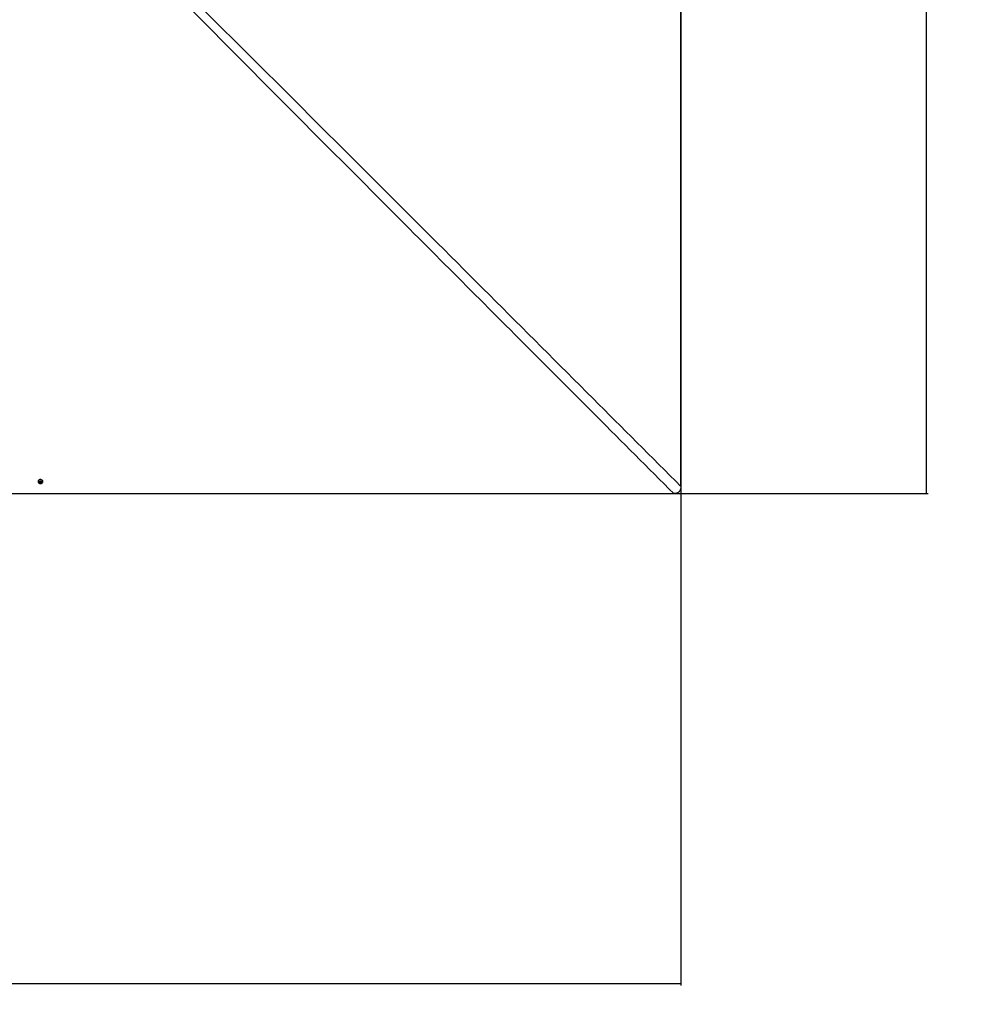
# Model space of a CAD drawing. Header units: millimetres. Extents: x 1591 to 17407, y 888 to 16227.
# Tile 48 of 78: x 6229 to 10019, y 8332 to 12280. Entities that reach past the tile are written whole.
import ezdxf

# ---------------------------------------------------------------- set-up
doc = ezdxf.new("R2010")
doc.units = ezdxf.units.MM
doc.layers.add('COMPONENT_GEOMETRY', color=7, linetype='Continuous')
doc.styles.add('SLDTEXTSTYLE1', font='TXT', dxfattribs={"width": 0.75})
doc.dimstyles.new('SLDDIMSTYLE0', dxfattribs={"dimtxt": 100, "dimasz": 6.604, "dimexe": 0, "dimexo": 0.0625, "dimgap": 25, "dimtad": 0, "dimtih": 1, "dimtoh": 1, "dimdec": 0, "dimlfac": 0.5, "dimrnd": 1e-09, "dimzin": 12, "dimdsep": 46, "dimtxsty": 'SLDTEXTSTYLE1', "dimsah": 1, "dimcen": 0.09, "dimadec": 0, "dimazin": 3, "dimtfac": 1, "dimtdec": 0, "dimtofl": 0, "dimtmove": 0, "dimatfit": 3, "dimfxl": 1, "dimfrac": 2, "dimtolj": 1, "dimtzin": 12, "dimarcsym": 0})

# ---------------------------------------------------------------- blocks, each defined once
blk = doc.blocks.new('_D')
at = {"layer": 'COMPONENT_GEOMETRY', "color": 7, "ltscale": 2}
for p, q in [((8879.1, 12946.1), (8879.1, 8407.7)), ((2657.8, 9299), (2657.8, 8407.7)), ((2657.8, 8414), (5620.7, 8414)), ((8879.1, 8414), (5916.2, 8414))]:
    blk.add_line(p, q, dxfattribs=at)
for points in [[(2657.8, 8414), (2664.4, 8413), (2664.4, 8415)], [(8879.1, 8414), (8872.5, 8415), (8872.5, 8413)]]:
    blk.add_solid(points, dxfattribs=at)
at = {"layer": 'COMPONENT_GEOMETRY', "color": 7, "ltscale": 2, "insert": (5620.7, 8463.6), "char_height": 100, "attachment_point": 1, "style": 'SLDTEXTSTYLE1'}
blk.add_mtext('3111', dxfattribs=at)
blk = doc.blocks.new('_D_1')
at = {"layer": 'COMPONENT_GEOMETRY', "color": 7, "ltscale": 2}
for p, q in [((6313.1, 15517.2), (9870.4, 15517.2)), ((9864, 15517.2), (9864, 13028)), ((9864, 10380.1), (9864, 12869.3)), ((6313.1, 10380.1), (9870.4, 10380.1))]:
    blk.add_line(p, q, dxfattribs=at)
for points in [[(9864, 15517.2), (9863, 15510.6), (9865, 15510.6)], [(9864, 10380.1), (9865, 10386.7), (9863, 10386.7)]]:
    blk.add_solid(points, dxfattribs=at)
at = {"layer": 'COMPONENT_GEOMETRY', "color": 7, "ltscale": 2, "insert": (9716.2, 12998.2), "char_height": 100, "attachment_point": 1, "style": 'SLDTEXTSTYLE1'}
blk.add_mtext('2569', dxfattribs=at)

msp = doc.modelspace()

# ---------------------------------------------------------------- linework, layer by layer
at = {"color": 7, "linetype": 'Continuous', "lineweight": 25, "ltscale": 2}
for p, q in [((6308.8, 10426.3), (6310.8, 10428.8)), ((6310.3, 10423.6), (6308.8, 10426.3)), ((6309.6, 10426.4), (6309.3, 10426.9)), ((6310.3, 10425.1), (6309.6, 10426.4)), ((6310.3, 10425.1), (6310.3, 10423.6)), ((6312, 10424.9), (6310.3, 10425.1)), ((6313.8, 10423.3), (6310.3, 10423.6)), ((6310.8, 10428.8), (6314.2, 10428.6)), ((6313.8, 10424.8), (6312, 10424.9)), ((6314.8, 10426.1), (6313.8, 10424.8)), ((6315.7, 10425.8), (6313.8, 10423.3)), ((6313.8, 10424.8), (6313.8, 10423.3)), ((6314.2, 10428.6), (6315.7, 10425.8)), ((6315.3, 10426.7), (6314.8, 10426.1))]:
    msp.add_line(p, q, dxfattribs=at)
at = {"color": 7, "linetype": 'Continuous', "lineweight": 25, "ltscale": 2, "flags": 128}
for points in [[(8879.2, 10408.8), (8879.2, 11038.1), (8879.1, 11667.5), (8879.1, 12308.1), (8879.1, 12948.7)], [(6316, 10420.7), (6316.6, 10420.9), (6318.7, 10422.2), (6320.3, 10423.9), (6321.4, 10426), (6321.8, 10428.2), (6321.5, 10430.5), (6320.5, 10432.6), (6318.9, 10434.3), (6316.8, 10435.7), (6314.3, 10436.5), (6311.8, 10436.7), (6309.2, 10436.2), (6306.9, 10435.2), (6305, 10433.7), (6303.6, 10431.8), (6302.9, 10429.6), (6302.9, 10427.3), (6303.5, 10425.1), (6304.8, 10423.2), (6306.7, 10421.6), (6308.5, 10420.7)], [(6311.9, 10421.9), (6313.7, 10422.1), (6315.4, 10422.9), (6316.5, 10424.2), (6317, 10425.7), (6316.8, 10427.3), (6315.9, 10428.8), (6314.4, 10429.8), (6312.7, 10430.2), (6310.8, 10430), (6309.2, 10429.2), (6308.1, 10428), (6307.5, 10426.4), (6307.8, 10424.8), (6308.7, 10423.4), (6310.1, 10422.3), (6311.9, 10421.9)], [(6309.4, 10427), (6309.4, 10426.7), (6309.6, 10426.4)], [(3826.6, 10380), (4400, 10380), (5029.3, 10380.1), (5669.9, 10380.1), (6310.5, 10380.1)], [(6310.5, 10380.1), (6951.1, 10380.1), (7591.7, 10380.1), (8221.1, 10380), (8850.5, 10380)]]:
    msp.add_lwpolyline(points, dxfattribs=at)
at = {"color": 7, "linetype": 'Continuous', "lineweight": 25, "ltscale": 4}
for centre, radius, start, end in [((6312.2, 10427.9), 3.02, 210.2157, 267.2965), ((6312.3, 10428.1), 3.16, 264.9003, 320.2101), ((6312.8, 10427.6), 2.49, 321.5474, 342.2147), ((6312.3, 10430.6), 10.6, 249.1206, 265.8971), ((6312.3, 10430.6), 10.6, 265.8971, 290.5976)]:
    msp.add_arc(centre, radius, start, end, dxfattribs=at)
at = {"color": 8, "linetype": 'Continuous', "lineweight": 25, "ltscale": 2}
for points, knots in [([(6832.7, 12450.7), (6843.2, 12440.3), (6946.4, 12338.5), (7142, 12144.4), (7419.2, 11868.1), (7880.8, 11406.9), (8367.5, 10920.5), (8761.8, 10526.2), (8879.2, 10408.8)], [0, 0, 0, 0, 0.0152625, 0.1506687, 0.2860752, 0.4214817, 0.8277205, 1, 1, 1, 1]), ([(8850.5, 10380), (8643.9, 10586.9), (8249.9, 10981.5), (7764, 11468.7), (7392.4, 11841.3), (7116.3, 12118.8), (6922.5, 12314.4), (6820.7, 12417.7), (6810.5, 12428.1)], [0, 0, 0, 0, 0.3033445, 0.5785585, 0.7139722, 0.849386, 0.9847993, 1, 1, 1, 1])]:
    msp.add_open_spline(points, degree=3, knots=knots, dxfattribs=at)
at = {"color": 7, "linetype": 'Continuous', "lineweight": 25, "ltscale": 2}
msp.add_open_spline([(8879.2, 10408.8), (8879.1, 10407), (8879, 10403.6), (8878.1, 10398.8), (8876.7, 10394.5), (8874.6, 10390.7), (8871.9, 10387.3), (8867.8, 10383.9), (8862.4, 10381.5), (8856.2, 10380.2), (8852.4, 10380.1), (8850.5, 10380)], degree=3, knots=[0, 0, 0, 0, 0.111253, 0.222354, 0.314566, 0.406648, 0.499609, 0.592569, 0.751386, 0.875566, 1, 1, 1, 1], dxfattribs=at)

# ---------------------------------------------------------------- dimensions: what is measured, and where the dimension line sits
at = {"layer": 'COMPONENT_GEOMETRY', "color": 7, "ltscale": 2}
dim = msp.add_linear_dim(base=(9864, 15517.2), p1=(6310.5, 10380.1), p2=(6310.5, 15517.2), angle=90, dimstyle='SLDDIMSTYLE0', dxfattribs=at)
dim.commit()
dim.dimension.update_dxf_attribs({"geometry": '_D_1', "text_midpoint": (9864, 12948.7), "dimtype": 160})
dim = msp.add_linear_dim(base=(2657.8, 8414), p1=(8879.1, 12948.7), p2=(2657.8, 9301.5), dimstyle='SLDDIMSTYLE0', dxfattribs=at)
dim.commit()
dim.dimension.update_dxf_attribs({"geometry": '_D', "text_midpoint": (5768.4, 8414), "dimtype": 160})

doc.saveas('drawing.dxf')
